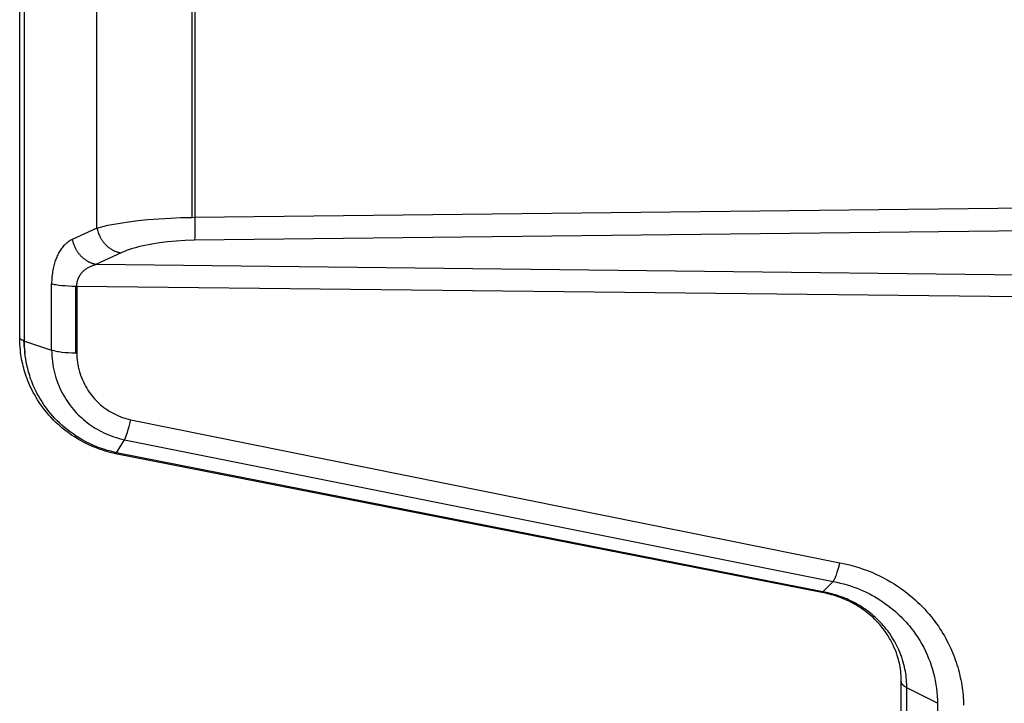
# Model space of a CAD drawing. Header units: millimetres. Extents: x -5878 to -4878, y 4408 to 5408.
# Tile 30 of 119: x -5485 to -5450, y 5108 to 5132. Entities that reach past the tile are written whole.
import ezdxf

# ---------------------------------------------------------------- set-up
doc = ezdxf.new("R2010")
doc.units = ezdxf.units.MM
doc.layers.add('SHOW Mini_Safetyfree Holder', color=7, linetype='Continuous', true_color=0x000000)

msp = doc.modelspace()

# ---------------------------------------------------------------- linework, layer by layer
at = {"layer": 'SHOW Mini_Safetyfree Holder', "color": 18, "lineweight": -3, "true_color": 0x000000}
for points in [[(-5484.751, 5120.741), (-5484.751, 5158.273)], [(-5484.916, 5120.858), (-5484.916, 5158.158)], [(-5482.205, 5124.71), (-5482.205, 5154.306)], [(-5478.867, 5153.932), (-5478.867, 5125.083)], [(-5478.763, 5153.931), (-5478.763, 5125.085)], [(-5478.763, 5125.085), (-5417.096, 5125.787)], [(-5482.205, 5124.71), (-5482.081, 5124.744), (-5481.95, 5124.776), (-5481.814, 5124.806), (-5481.675, 5124.834), (-5481.389, 5124.885), (-5481.087, 5124.929), (-5480.762, 5124.969), (-5480.409, 5125.005), (-5480.026, 5125.035), (-5479.62, 5125.06), (-5479.248, 5125.075), (-5478.867, 5125.083)], [(-5478.867, 5125.083), (-5478.763, 5125.085)], [(-5478.763, 5125.085), (-5478.763, 5124.575), (-5478.766, 5124.388), (-5478.769, 5124.323), (-5478.771, 5124.277)], [(-5482.205, 5124.71), (-5483.07, 5124.306)], [(-5482.205, 5124.71), (-5482.197, 5124.672), (-5482.187, 5124.633), (-5482.175, 5124.595), (-5482.162, 5124.556), (-5482.148, 5124.518), (-5482.132, 5124.479), (-5482.114, 5124.441), (-5482.105, 5124.422), (-5482.095, 5124.403), (-5482.085, 5124.384), (-5482.075, 5124.365), (-5482.064, 5124.347), (-5482.053, 5124.328), (-5482.042, 5124.31), (-5482.03, 5124.292), (-5482.018, 5124.274), (-5482.005, 5124.256), (-5481.993, 5124.239), (-5481.979, 5124.222), (-5481.966, 5124.205), (-5481.952, 5124.188), (-5481.938, 5124.172), (-5481.924, 5124.156), (-5481.909, 5124.14), (-5481.895, 5124.124), (-5481.88, 5124.109), (-5481.864, 5124.094), (-5481.849, 5124.08), (-5481.833, 5124.066), (-5481.817, 5124.052), (-5481.801, 5124.038), (-5481.784, 5124.025), (-5481.768, 5124.013), (-5481.751, 5124.001), (-5481.734, 5123.989), (-5481.717, 5123.977), (-5481.7, 5123.966), (-5481.683, 5123.956), (-5481.666, 5123.946), (-5481.648, 5123.936), (-5481.631, 5123.927), (-5481.614, 5123.918), (-5481.596, 5123.909), (-5481.579, 5123.901), (-5481.561, 5123.894), (-5481.543, 5123.887), (-5481.526, 5123.88), (-5481.508, 5123.874), (-5481.491, 5123.868), (-5481.473, 5123.862), (-5481.456, 5123.858), (-5481.439, 5123.853), (-5481.421, 5123.849), (-5481.404, 5123.845), (-5481.387, 5123.842), (-5481.37, 5123.839), (-5481.353, 5123.836)], [(-5417.026, 5124.975), (-5478.771, 5124.277)], [(-5483.07, 5124.306), (-5483.085, 5124.299), (-5483.099, 5124.292), (-5483.114, 5124.284), (-5483.128, 5124.277), (-5483.142, 5124.268), (-5483.156, 5124.26), (-5483.17, 5124.251), (-5483.184, 5124.242), (-5483.198, 5124.233), (-5483.212, 5124.223), (-5483.226, 5124.213), (-5483.239, 5124.202), (-5483.253, 5124.191), (-5483.267, 5124.18), (-5483.28, 5124.169), (-5483.293, 5124.157), (-5483.32, 5124.132), (-5483.346, 5124.106), (-5483.372, 5124.078), (-5483.397, 5124.049), (-5483.422, 5124.019), (-5483.446, 5123.987), (-5483.47, 5123.954), (-5483.493, 5123.92), (-5483.515, 5123.884), (-5483.537, 5123.847), (-5483.557, 5123.81), (-5483.577, 5123.771), (-5483.596, 5123.731), (-5483.615, 5123.69), (-5483.632, 5123.649), (-5483.649, 5123.606), (-5483.665, 5123.563), (-5483.679, 5123.52), (-5483.693, 5123.475), (-5483.707, 5123.429), (-5483.719, 5123.382), (-5483.731, 5123.333), (-5483.741, 5123.283), (-5483.751, 5123.231), (-5483.76, 5123.177), (-5483.768, 5123.121), (-5483.776, 5123.063), (-5483.782, 5123.003), (-5483.787, 5122.941), (-5483.79, 5122.878), (-5483.793, 5122.813), (-5483.793, 5122.746)], [(-5483.07, 5124.306), (-5483.062, 5124.268), (-5483.052, 5124.23), (-5483.04, 5124.192), (-5483.027, 5124.153), (-5483.012, 5124.115), (-5482.996, 5124.076), (-5482.979, 5124.038), (-5482.97, 5124.019), (-5482.96, 5124), (-5482.95, 5123.982), (-5482.939, 5123.963), (-5482.929, 5123.944), (-5482.918, 5123.926), (-5482.906, 5123.908), (-5482.894, 5123.89), (-5482.882, 5123.872), (-5482.87, 5123.855), (-5482.857, 5123.837), (-5482.844, 5123.82), (-5482.83, 5123.803), (-5482.817, 5123.787), (-5482.803, 5123.77), (-5482.788, 5123.754), (-5482.774, 5123.738), (-5482.759, 5123.723), (-5482.744, 5123.708), (-5482.729, 5123.693), (-5482.713, 5123.679), (-5482.697, 5123.665), (-5482.681, 5123.651), (-5482.665, 5123.638), (-5482.649, 5123.625), (-5482.632, 5123.612), (-5482.616, 5123.6), (-5482.599, 5123.588), (-5482.582, 5123.577), (-5482.565, 5123.566), (-5482.548, 5123.556), (-5482.53, 5123.545), (-5482.513, 5123.536), (-5482.496, 5123.527), (-5482.478, 5123.518), (-5482.461, 5123.509), (-5482.443, 5123.501), (-5482.426, 5123.494), (-5482.408, 5123.487), (-5482.391, 5123.48), (-5482.373, 5123.474), (-5482.356, 5123.468), (-5482.338, 5123.463), (-5482.321, 5123.458), (-5482.304, 5123.453), (-5482.286, 5123.449), (-5482.269, 5123.445), (-5482.252, 5123.442), (-5482.235, 5123.439), (-5482.219, 5123.436)], [(-5478.771, 5124.277), (-5479.099, 5124.269), (-5479.414, 5124.25), (-5479.719, 5124.222), (-5480.006, 5124.187), (-5480.271, 5124.145), (-5480.395, 5124.122), (-5480.515, 5124.098), (-5480.63, 5124.072), (-5480.741, 5124.045), (-5480.849, 5124.016), (-5480.956, 5123.985), (-5481.06, 5123.951), (-5481.161, 5123.915), (-5481.211, 5123.896), (-5481.26, 5123.877), (-5481.307, 5123.857), (-5481.353, 5123.836)], [(-5481.353, 5123.836), (-5482.219, 5123.436)], [(-5482.91, 5122.66), (-5482.91, 5122.677), (-5482.91, 5122.693), (-5482.909, 5122.709), (-5482.908, 5122.725), (-5482.906, 5122.741), (-5482.904, 5122.757), (-5482.902, 5122.772), (-5482.9, 5122.787), (-5482.897, 5122.802), (-5482.894, 5122.817), (-5482.891, 5122.832), (-5482.887, 5122.846), (-5482.883, 5122.86), (-5482.879, 5122.874), (-5482.875, 5122.888), (-5482.871, 5122.901), (-5482.866, 5122.914), (-5482.861, 5122.927), (-5482.856, 5122.94), (-5482.851, 5122.952), (-5482.846, 5122.964), (-5482.84, 5122.976), (-5482.834, 5122.988), (-5482.828, 5123), (-5482.822, 5123.011), (-5482.816, 5123.023), (-5482.809, 5123.034), (-5482.802, 5123.045), (-5482.795, 5123.056), (-5482.788, 5123.067), (-5482.773, 5123.088), (-5482.757, 5123.109), (-5482.741, 5123.13), (-5482.723, 5123.15), (-5482.705, 5123.17), (-5482.685, 5123.189), (-5482.666, 5123.208), (-5482.645, 5123.226), (-5482.624, 5123.244), (-5482.602, 5123.261), (-5482.579, 5123.277), (-5482.556, 5123.293), (-5482.532, 5123.308), (-5482.508, 5123.323), (-5482.483, 5123.336), (-5482.458, 5123.35), (-5482.432, 5123.362), (-5482.407, 5123.374), (-5482.381, 5123.385), (-5482.354, 5123.395), (-5482.328, 5123.404), (-5482.301, 5123.413), (-5482.274, 5123.422), (-5482.246, 5123.429), (-5482.219, 5123.436)], [(-5482.219, 5123.436), (-5429.302, 5122.827)], [(-5483.793, 5120.425), (-5483.793, 5122.746)], [(-5482.959, 5122.66), (-5483.079, 5122.661), (-5483.199, 5122.666), (-5483.318, 5122.673), (-5483.433, 5122.683), (-5483.539, 5122.695), (-5483.589, 5122.703), (-5483.636, 5122.71), (-5483.68, 5122.719), (-5483.721, 5122.727), (-5483.759, 5122.736), (-5483.793, 5122.746)], [(-5482.91, 5122.66), (-5482.959, 5122.66)], [(-5482.959, 5122.66), (-5482.959, 5120.329)], [(-5429.44, 5122.071), (-5482.91, 5122.66)], [(-5482.91, 5122.66), (-5482.91, 5120.33)], [(-5484.751, 5120.741), (-5484.763, 5120.745), (-5484.775, 5120.749), (-5484.786, 5120.753), (-5484.797, 5120.757), (-5484.808, 5120.762), (-5484.818, 5120.766), (-5484.828, 5120.771), (-5484.837, 5120.775), (-5484.845, 5120.78), (-5484.854, 5120.784), (-5484.861, 5120.789), (-5484.869, 5120.794), (-5484.872, 5120.796), (-5484.875, 5120.798), (-5484.878, 5120.801), (-5484.881, 5120.803), (-5484.884, 5120.806), (-5484.887, 5120.808), (-5484.89, 5120.81), (-5484.892, 5120.813), (-5484.895, 5120.815), (-5484.898, 5120.818), (-5484.899, 5120.82), (-5484.901, 5120.821), (-5484.902, 5120.823), (-5484.903, 5120.824), (-5484.904, 5120.825), (-5484.905, 5120.827), (-5484.906, 5120.828), (-5484.907, 5120.83), (-5484.908, 5120.831), (-5484.909, 5120.833), (-5484.91, 5120.834), (-5484.91, 5120.835), (-5484.911, 5120.837), (-5484.912, 5120.838), (-5484.912, 5120.84), (-5484.913, 5120.841), (-5484.913, 5120.842), (-5484.914, 5120.844), (-5484.914, 5120.845), (-5484.915, 5120.847), (-5484.915, 5120.848), (-5484.915, 5120.85), (-5484.916, 5120.851), (-5484.916, 5120.852), (-5484.916, 5120.854), (-5484.916, 5120.855), (-5484.916, 5120.857), (-5484.916, 5120.858)], [(-5481.549, 5116.783), (-5481.642, 5116.804), (-5481.732, 5116.825), (-5481.821, 5116.849), (-5481.909, 5116.875), (-5481.998, 5116.902), (-5482.085, 5116.932), (-5482.172, 5116.963), (-5482.258, 5116.996), (-5482.333, 5117.027), (-5482.409, 5117.059), (-5482.483, 5117.093), (-5482.557, 5117.128), (-5482.631, 5117.165), (-5482.703, 5117.203), (-5482.775, 5117.242), (-5482.846, 5117.283), (-5482.971, 5117.359), (-5483.093, 5117.439), (-5483.213, 5117.523), (-5483.33, 5117.612), (-5483.432, 5117.695), (-5483.532, 5117.781), (-5483.63, 5117.871), (-5483.724, 5117.963), (-5483.807, 5118.05), (-5483.887, 5118.138), (-5483.965, 5118.229), (-5484.04, 5118.323), (-5484.106, 5118.409), (-5484.169, 5118.497), (-5484.231, 5118.587), (-5484.289, 5118.678), (-5484.34, 5118.762), (-5484.39, 5118.847), (-5484.437, 5118.933), (-5484.482, 5119.02), (-5484.52, 5119.1), (-5484.558, 5119.181), (-5484.593, 5119.262), (-5484.627, 5119.345), (-5484.656, 5119.42), (-5484.683, 5119.495), (-5484.709, 5119.571), (-5484.733, 5119.647), (-5484.754, 5119.716), (-5484.774, 5119.786), (-5484.792, 5119.856), (-5484.809, 5119.927), (-5484.837, 5120.055), (-5484.861, 5120.184), (-5484.872, 5120.256), (-5484.884, 5120.338), (-5484.893, 5120.421), (-5484.903, 5120.53), (-5484.911, 5120.64), (-5484.915, 5120.741), (-5484.916, 5120.858)], [(-5484.781, 5120.751), (-5484.775, 5120.663), (-5484.766, 5120.572), (-5484.753, 5120.461), (-5484.736, 5120.347), (-5484.73, 5120.31)], [(-5484.751, 5120.741), (-5483.793, 5120.425)], [(-5481.512, 5116.817), (-5481.598, 5116.835), (-5481.683, 5116.856), (-5481.765, 5116.878), (-5481.847, 5116.901), (-5481.926, 5116.925), (-5482.005, 5116.951), (-5482.081, 5116.978), (-5482.156, 5117.006), (-5482.229, 5117.035), (-5482.301, 5117.064), (-5482.371, 5117.095), (-5482.439, 5117.126), (-5482.506, 5117.159), (-5482.571, 5117.192), (-5482.698, 5117.259), (-5482.818, 5117.33), (-5482.933, 5117.402), (-5483.043, 5117.476), (-5483.148, 5117.551), (-5483.248, 5117.628), (-5483.343, 5117.705), (-5483.433, 5117.784), (-5483.519, 5117.863), (-5483.601, 5117.943), (-5483.679, 5118.023), (-5483.752, 5118.104), (-5483.822, 5118.184), (-5483.888, 5118.264), (-5483.95, 5118.344), (-5484.009, 5118.424), (-5484.065, 5118.503), (-5484.117, 5118.582), (-5484.167, 5118.66), (-5484.213, 5118.737), (-5484.257, 5118.814), (-5484.298, 5118.89), (-5484.336, 5118.965), (-5484.372, 5119.038), (-5484.406, 5119.111), (-5484.437, 5119.183), (-5484.466, 5119.254), (-5484.494, 5119.323), (-5484.519, 5119.391), (-5484.543, 5119.459), (-5484.564, 5119.525), (-5484.603, 5119.653), (-5484.636, 5119.776), (-5484.663, 5119.895), (-5484.686, 5120.009), (-5484.705, 5120.119), (-5484.72, 5120.225), (-5484.731, 5120.326), (-5484.74, 5120.422), (-5484.746, 5120.519), (-5484.75, 5120.626), (-5484.751, 5120.741)], [(-5483.793, 5120.425), (-5483.792, 5120.323), (-5483.787, 5120.221), (-5483.779, 5120.12), (-5483.768, 5120.02), (-5483.754, 5119.921), (-5483.737, 5119.824), (-5483.717, 5119.727), (-5483.695, 5119.632), (-5483.669, 5119.538), (-5483.641, 5119.445), (-5483.611, 5119.353), (-5483.578, 5119.264), (-5483.542, 5119.175), (-5483.505, 5119.089), (-5483.465, 5119.005), (-5483.423, 5118.922), (-5483.38, 5118.842), (-5483.335, 5118.764), (-5483.287, 5118.688), (-5483.239, 5118.614), (-5483.188, 5118.542), (-5483.137, 5118.472), (-5483.083, 5118.405), (-5483.029, 5118.339), (-5482.973, 5118.275), (-5482.915, 5118.212), (-5482.857, 5118.152), (-5482.797, 5118.094), (-5482.735, 5118.037), (-5482.673, 5117.982), (-5482.608, 5117.928), (-5482.543, 5117.876), (-5482.476, 5117.826), (-5482.407, 5117.777), (-5482.337, 5117.73), (-5482.265, 5117.684), (-5482.191, 5117.64), (-5482.115, 5117.598), (-5482.036, 5117.557), (-5481.956, 5117.517), (-5481.873, 5117.48), (-5481.788, 5117.444), (-5481.701, 5117.41), (-5481.611, 5117.378), (-5481.52, 5117.348), (-5481.426, 5117.321), (-5481.331, 5117.296), (-5481.233, 5117.274)], [(-5483.793, 5120.425), (-5483.777, 5120.42), (-5483.759, 5120.415), (-5483.721, 5120.404), (-5483.68, 5120.395), (-5483.636, 5120.385), (-5483.589, 5120.376), (-5483.539, 5120.368), (-5483.487, 5120.361), (-5483.433, 5120.354), (-5483.318, 5120.343), (-5483.199, 5120.335), (-5483.079, 5120.331), (-5482.959, 5120.329)], [(-5482.959, 5120.329), (-5482.91, 5120.33)], [(-5482.91, 5120.33), (-5482.91, 5120.283), (-5482.908, 5120.236), (-5482.906, 5120.19), (-5482.903, 5120.144), (-5482.899, 5120.099), (-5482.894, 5120.054), (-5482.888, 5120.009), (-5482.882, 5119.965), (-5482.874, 5119.921), (-5482.866, 5119.877), (-5482.857, 5119.834), (-5482.848, 5119.791), (-5482.837, 5119.748), (-5482.826, 5119.706), (-5482.814, 5119.664), (-5482.802, 5119.623), (-5482.774, 5119.54), (-5482.745, 5119.46), (-5482.712, 5119.38), (-5482.677, 5119.303), (-5482.64, 5119.227), (-5482.602, 5119.154), (-5482.561, 5119.082), (-5482.518, 5119.014), (-5482.474, 5118.947), (-5482.429, 5118.884), (-5482.382, 5118.823), (-5482.334, 5118.764), (-5482.284, 5118.707), (-5482.233, 5118.653), (-5482.18, 5118.6), (-5482.126, 5118.549), (-5482.071, 5118.5), (-5482.014, 5118.453), (-5481.955, 5118.407), (-5481.895, 5118.363), (-5481.833, 5118.321), (-5481.77, 5118.28), (-5481.704, 5118.241), (-5481.636, 5118.203), (-5481.566, 5118.167), (-5481.494, 5118.133), (-5481.419, 5118.101), (-5481.381, 5118.085), (-5481.342, 5118.071), (-5481.303, 5118.057), (-5481.263, 5118.043), (-5481.223, 5118.03), (-5481.182, 5118.018), (-5481.14, 5118.006), (-5481.098, 5117.995), (-5481.056, 5117.985), (-5481.013, 5117.975)], [(-5481.233, 5117.274), (-5481.228, 5117.282), (-5481.223, 5117.292), (-5481.218, 5117.303), (-5481.212, 5117.314), (-5481.206, 5117.327), (-5481.2, 5117.34), (-5481.188, 5117.371), (-5481.175, 5117.405), (-5481.161, 5117.443), (-5481.132, 5117.531), (-5481.102, 5117.631), (-5481.072, 5117.74), (-5481.013, 5117.975)], [(-5481.013, 5117.975), (-5456.095, 5112.951)], [(-5481.512, 5116.817), (-5481.233, 5117.274)], [(-5481.233, 5117.274), (-5456.335, 5112.296)], [(-5481.549, 5116.783), (-5481.55, 5116.784), (-5481.55, 5116.784), (-5481.55, 5116.784), (-5481.55, 5116.784), (-5481.551, 5116.784), (-5481.551, 5116.784), (-5481.551, 5116.784), (-5481.551, 5116.784), (-5481.552, 5116.784), (-5481.552, 5116.784), (-5481.552, 5116.784), (-5481.552, 5116.785), (-5481.553, 5116.785), (-5481.553, 5116.785), (-5481.553, 5116.785), (-5481.553, 5116.785), (-5481.554, 5116.785), (-5481.554, 5116.785), (-5481.554, 5116.786), (-5481.554, 5116.786), (-5481.555, 5116.786), (-5481.555, 5116.786), (-5481.555, 5116.786), (-5481.555, 5116.787), (-5481.555, 5116.787), (-5481.556, 5116.787), (-5481.556, 5116.787), (-5481.557, 5116.788), (-5481.557, 5116.788), (-5481.557, 5116.789), (-5481.558, 5116.789), (-5481.558, 5116.789), (-5481.558, 5116.79), (-5481.559, 5116.791), (-5481.559, 5116.791), (-5481.56, 5116.792), (-5481.56, 5116.793), (-5481.561, 5116.794), (-5481.561, 5116.795), (-5481.562, 5116.796), (-5481.562, 5116.797), (-5481.563, 5116.798), (-5481.563, 5116.799), (-5481.563, 5116.8), (-5481.564, 5116.801), (-5481.565, 5116.804), (-5481.566, 5116.806), (-5481.566, 5116.809), (-5481.567, 5116.812), (-5481.568, 5116.815), (-5481.568, 5116.818), (-5481.569, 5116.822), (-5481.57, 5116.829)], [(-5481.512, 5116.817), (-5481.515, 5116.812), (-5481.517, 5116.808), (-5481.52, 5116.805), (-5481.523, 5116.801), (-5481.524, 5116.799), (-5481.525, 5116.798), (-5481.526, 5116.796), (-5481.528, 5116.795), (-5481.529, 5116.794), (-5481.53, 5116.793), (-5481.531, 5116.791), (-5481.533, 5116.79), (-5481.534, 5116.789), (-5481.535, 5116.788), (-5481.535, 5116.788), (-5481.536, 5116.788), (-5481.537, 5116.787), (-5481.537, 5116.787), (-5481.538, 5116.786), (-5481.538, 5116.786), (-5481.539, 5116.786), (-5481.539, 5116.785), (-5481.54, 5116.785), (-5481.54, 5116.785), (-5481.541, 5116.785), (-5481.541, 5116.784), (-5481.542, 5116.784), (-5481.542, 5116.784), (-5481.543, 5116.784), (-5481.543, 5116.784), (-5481.544, 5116.784), (-5481.544, 5116.784), (-5481.544, 5116.783), (-5481.545, 5116.783), (-5481.545, 5116.783), (-5481.545, 5116.783), (-5481.545, 5116.783), (-5481.546, 5116.783), (-5481.546, 5116.783), (-5481.546, 5116.783), (-5481.546, 5116.783), (-5481.547, 5116.783), (-5481.547, 5116.783), (-5481.547, 5116.783), (-5481.547, 5116.783), (-5481.548, 5116.783), (-5481.548, 5116.783), (-5481.548, 5116.783), (-5481.548, 5116.783), (-5481.549, 5116.783), (-5481.549, 5116.783), (-5481.549, 5116.783), (-5481.549, 5116.783)], [(-5456.734, 5111.907), (-5481.549, 5116.783)], [(-5456.691, 5111.929), (-5481.512, 5116.817)], [(-5456.335, 5112.296), (-5456.332, 5112.299), (-5456.329, 5112.303), (-5456.325, 5112.307), (-5456.322, 5112.311), (-5456.319, 5112.315), (-5456.315, 5112.32), (-5456.312, 5112.325), (-5456.309, 5112.33), (-5456.302, 5112.341), (-5456.295, 5112.353), (-5456.287, 5112.366), (-5456.28, 5112.38), (-5456.272, 5112.395), (-5456.265, 5112.411), (-5456.249, 5112.446), (-5456.233, 5112.484), (-5456.217, 5112.527), (-5456.201, 5112.572), (-5456.185, 5112.62), (-5456.153, 5112.724), (-5456.123, 5112.836), (-5456.095, 5112.951)], [(-5456.095, 5112.951), (-5455.921, 5112.916), (-5455.752, 5112.876), (-5455.588, 5112.832), (-5455.428, 5112.784), (-5455.273, 5112.732), (-5455.123, 5112.676), (-5454.977, 5112.617), (-5454.835, 5112.556), (-5454.697, 5112.491), (-5454.564, 5112.424), (-5454.435, 5112.355), (-5454.31, 5112.283), (-5454.189, 5112.21), (-5454.072, 5112.135), (-5453.959, 5112.058), (-5453.85, 5111.979), (-5453.745, 5111.9), (-5453.643, 5111.819), (-5453.546, 5111.737), (-5453.452, 5111.654), (-5453.361, 5111.571), (-5453.274, 5111.487), (-5453.19, 5111.402), (-5453.11, 5111.317), (-5453.033, 5111.232), (-5452.959, 5111.147), (-5452.888, 5111.061), (-5452.82, 5110.976), (-5452.755, 5110.891), (-5452.693, 5110.805), (-5452.634, 5110.72), (-5452.578, 5110.635), (-5452.524, 5110.551), (-5452.472, 5110.466), (-5452.423, 5110.382), (-5452.376, 5110.298), (-5452.331, 5110.214), (-5452.288, 5110.13), (-5452.208, 5109.963), (-5452.135, 5109.797), (-5452.101, 5109.713), (-5452.068, 5109.629), (-5452.037, 5109.544), (-5452.008, 5109.459), (-5451.98, 5109.372), (-5451.954, 5109.285), (-5451.928, 5109.196), (-5451.905, 5109.107), (-5451.862, 5108.926), (-5451.843, 5108.835), (-5451.825, 5108.744), (-5451.81, 5108.653), (-5451.796, 5108.563), (-5451.784, 5108.473), (-5451.774, 5108.385), (-5451.765, 5108.297), (-5451.759, 5108.209), (-5451.754, 5108.122), (-5451.75, 5108.036), (-5451.749, 5107.949)], [(-5456.691, 5111.929), (-5456.335, 5112.296)], [(-5456.335, 5112.296), (-5456.206, 5112.27), (-5456.079, 5112.241), (-5455.955, 5112.209), (-5455.835, 5112.174), (-5455.717, 5112.137), (-5455.602, 5112.097), (-5455.489, 5112.055), (-5455.38, 5112.011), (-5455.274, 5111.965), (-5455.17, 5111.917), (-5455.07, 5111.867), (-5454.972, 5111.816), (-5454.877, 5111.763), (-5454.785, 5111.709), (-5454.695, 5111.653), (-5454.609, 5111.596), (-5454.524, 5111.539), (-5454.443, 5111.48), (-5454.364, 5111.421), (-5454.287, 5111.361), (-5454.213, 5111.3), (-5454.141, 5111.238), (-5454.072, 5111.176), (-5454.005, 5111.114), (-5453.94, 5111.051), (-5453.878, 5110.988), (-5453.818, 5110.924), (-5453.76, 5110.861), (-5453.704, 5110.797), (-5453.65, 5110.733), (-5453.599, 5110.669), (-5453.549, 5110.606), (-5453.501, 5110.542), (-5453.455, 5110.478), (-5453.411, 5110.415), (-5453.369, 5110.352), (-5453.328, 5110.288), (-5453.289, 5110.225), (-5453.216, 5110.099), (-5453.148, 5109.973), (-5453.085, 5109.847), (-5453.027, 5109.721), (-5452.974, 5109.595), (-5452.925, 5109.468), (-5452.881, 5109.339), (-5452.84, 5109.209), (-5452.803, 5109.077), (-5452.77, 5108.943), (-5452.742, 5108.807), (-5452.718, 5108.671), (-5452.698, 5108.536), (-5452.684, 5108.403), (-5452.674, 5108.272), (-5452.669, 5108.143), (-5452.669, 5108.016)], [(-5456.691, 5111.929), (-5456.694, 5111.926), (-5456.696, 5111.924), (-5456.697, 5111.923), (-5456.698, 5111.922), (-5456.7, 5111.92), (-5456.701, 5111.919), (-5456.703, 5111.918), (-5456.704, 5111.917), (-5456.705, 5111.916), (-5456.707, 5111.915), (-5456.708, 5111.914), (-5456.71, 5111.913), (-5456.711, 5111.912), (-5456.712, 5111.912), (-5456.714, 5111.911), (-5456.715, 5111.91), (-5456.716, 5111.91), (-5456.718, 5111.909), (-5456.718, 5111.909), (-5456.719, 5111.908), (-5456.72, 5111.908), (-5456.72, 5111.908), (-5456.721, 5111.908), (-5456.722, 5111.908), (-5456.722, 5111.908), (-5456.723, 5111.907), (-5456.724, 5111.907), (-5456.724, 5111.907), (-5456.725, 5111.907), (-5456.725, 5111.907), (-5456.726, 5111.907), (-5456.727, 5111.907), (-5456.727, 5111.907), (-5456.728, 5111.907), (-5456.729, 5111.907), (-5456.729, 5111.907), (-5456.73, 5111.907), (-5456.73, 5111.907), (-5456.731, 5111.907), (-5456.732, 5111.907), (-5456.732, 5111.907), (-5456.733, 5111.907), (-5456.733, 5111.907), (-5456.734, 5111.907)], [(-5453.935, 5108.785), (-5453.935, 5108.855), (-5453.937, 5108.925), (-5453.941, 5108.995), (-5453.947, 5109.065), (-5453.955, 5109.141), (-5453.965, 5109.217), (-5453.978, 5109.292), (-5453.992, 5109.367), (-5454.004, 5109.421), (-5454.02, 5109.491), (-5454.038, 5109.56), (-5454.058, 5109.629), (-5454.079, 5109.697), (-5454.11, 5109.788), (-5454.144, 5109.878), (-5454.181, 5109.967), (-5454.221, 5110.055), (-5454.268, 5110.153), (-5454.294, 5110.201), (-5454.32, 5110.249), (-5454.347, 5110.296), (-5454.374, 5110.343), (-5454.403, 5110.39), (-5454.433, 5110.436), (-5454.467, 5110.487), (-5454.502, 5110.538), (-5454.538, 5110.588), (-5454.576, 5110.637), (-5454.614, 5110.686), (-5454.654, 5110.734), (-5454.694, 5110.781), (-5454.736, 5110.828), (-5454.783, 5110.879), (-5454.83, 5110.928), (-5454.88, 5110.977), (-5454.93, 5111.025), (-5454.981, 5111.072), (-5455.033, 5111.117), (-5455.087, 5111.162), (-5455.142, 5111.206), (-5455.2, 5111.251), (-5455.26, 5111.295), (-5455.321, 5111.338), (-5455.383, 5111.379), (-5455.446, 5111.419), (-5455.51, 5111.458), (-5455.575, 5111.496), (-5455.641, 5111.532), (-5455.706, 5111.566), (-5455.773, 5111.599), (-5455.84, 5111.631), (-5455.908, 5111.661), (-5455.977, 5111.69), (-5456.046, 5111.718), (-5456.117, 5111.744), (-5456.187, 5111.769), (-5456.253, 5111.79), (-5456.319, 5111.81), (-5456.386, 5111.829), (-5456.453, 5111.847), (-5456.52, 5111.864), (-5456.588, 5111.879), (-5456.656, 5111.893), (-5456.734, 5111.907)], [(-5453.744, 5108.563), (-5453.744, 5108.631), (-5453.745, 5108.701), (-5453.749, 5108.771), (-5453.754, 5108.843), (-5453.76, 5108.916), (-5453.769, 5108.99), (-5453.78, 5109.065), (-5453.793, 5109.142), (-5453.808, 5109.22), (-5453.826, 5109.299), (-5453.846, 5109.381), (-5453.868, 5109.463), (-5453.894, 5109.547), (-5453.922, 5109.633), (-5453.953, 5109.72), (-5453.988, 5109.809), (-5454.026, 5109.899), (-5454.068, 5109.99), (-5454.114, 5110.083), (-5454.165, 5110.177), (-5454.22, 5110.271), (-5454.279, 5110.367), (-5454.344, 5110.463), (-5454.378, 5110.511), (-5454.414, 5110.559), (-5454.451, 5110.607), (-5454.489, 5110.656), (-5454.529, 5110.704), (-5454.57, 5110.751), (-5454.612, 5110.799), (-5454.656, 5110.847), (-5454.701, 5110.894), (-5454.748, 5110.94), (-5454.796, 5110.987), (-5454.845, 5111.033), (-5454.896, 5111.078), (-5454.948, 5111.123), (-5455.002, 5111.167), (-5455.056, 5111.21), (-5455.112, 5111.252), (-5455.169, 5111.294), (-5455.227, 5111.335), (-5455.286, 5111.375), (-5455.347, 5111.413), (-5455.408, 5111.451), (-5455.47, 5111.488), (-5455.532, 5111.523), (-5455.596, 5111.557), (-5455.659, 5111.59), (-5455.724, 5111.621), (-5455.788, 5111.651), (-5455.853, 5111.68), (-5455.918, 5111.707), (-5455.984, 5111.733), (-5456.049, 5111.757), (-5456.114, 5111.781), (-5456.179, 5111.802), (-5456.244, 5111.823), (-5456.309, 5111.842), (-5456.374, 5111.859), (-5456.438, 5111.876), (-5456.502, 5111.891), (-5456.565, 5111.905), (-5456.691, 5111.929)], [(-5454.266, 5110.148), (-5454.266, 5110.149)], [(-5453.935, 5108.784), (-5453.935, 5108.786)], [(-5453.935, 5108.783), (-5453.935, 5108.784)], [(-5453.744, 5108.563), (-5453.757, 5108.57), (-5453.77, 5108.578), (-5453.782, 5108.585), (-5453.794, 5108.592), (-5453.806, 5108.6), (-5453.817, 5108.607), (-5453.827, 5108.615), (-5453.837, 5108.622), (-5453.847, 5108.63), (-5453.856, 5108.638), (-5453.865, 5108.646), (-5453.873, 5108.654), (-5453.877, 5108.658), (-5453.88, 5108.662), (-5453.884, 5108.666), (-5453.888, 5108.67), (-5453.891, 5108.674), (-5453.894, 5108.678), (-5453.897, 5108.683), (-5453.901, 5108.687), (-5453.905, 5108.693), (-5453.908, 5108.699), (-5453.912, 5108.705), (-5453.915, 5108.71), (-5453.917, 5108.713), (-5453.918, 5108.716), (-5453.92, 5108.719), (-5453.921, 5108.722), (-5453.923, 5108.726), (-5453.924, 5108.729), (-5453.925, 5108.732), (-5453.926, 5108.735), (-5453.927, 5108.738), (-5453.928, 5108.741), (-5453.929, 5108.744), (-5453.93, 5108.747), (-5453.931, 5108.75), (-5453.931, 5108.753), (-5453.932, 5108.756), (-5453.932, 5108.759), (-5453.933, 5108.762), (-5453.933, 5108.765), (-5453.934, 5108.768), (-5453.934, 5108.771), (-5453.934, 5108.774), (-5453.934, 5108.777), (-5453.935, 5108.78), (-5453.935, 5108.783)], [(-5453.935, 5065.621), (-5453.935, 5108.783)], [(-5452.669, 5108.016), (-5453.744, 5108.563)], [(-5453.744, 5065.098), (-5453.744, 5108.563)], [(-5452.669, 5108.016), (-5452.669, 5063.784)]]:
    msp.add_lwpolyline(points, dxfattribs=at)

doc.saveas('drawing.dxf')
